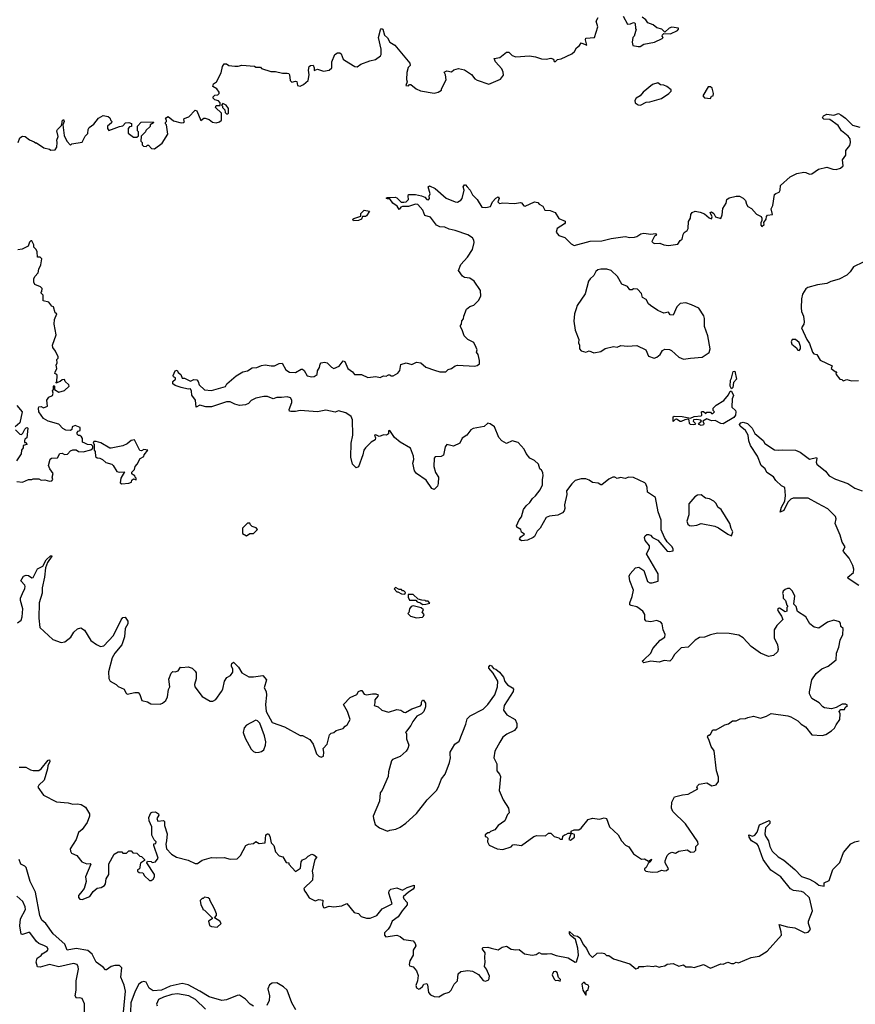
# Model space of a CAD drawing. Extents: x 2029826 to 2248070, y 228728 to 402406.
# Tile 79 of 256: x 2124120 to 2131288, y 299862 to 308307. Entities that reach past the tile are written whole.
import ezdxf

# ---------------------------------------------------------------- set-up
doc = ezdxf.new("R2010")
doc.units = 0

msp = doc.modelspace()

# ---------------------------------------------------------------- linework, layer by layer
at = {"layer": '0CON10XD'}
for points in [[(2124483.3, 307425), (2124485, 307440), (2124495, 307450), (2124502.5, 307435), (2124490, 307405), (2124502.5, 307315), (2124523.3, 307265), (2124555, 307232.5), (2124568.3, 307241.7), (2124655, 307257.5), (2124681.7, 307308.3), (2124705, 307330), (2124707.5, 307365), (2124717, 307383), (2124755, 307410), (2124795, 307463.3), (2124835, 307486.7), (2124878.3, 307478.3), (2124893.3, 307465), (2124901.7, 307441.7), (2124910, 307435), (2124908.3, 307421.7), (2124872.5, 307395), (2124873.3, 307375), (2124885, 307357.5), (2124975, 307392.5), (2125005, 307397.5), (2125028.3, 307421.7), (2125055, 307426.7), (2125078.3, 307418.3), (2125078.3, 307391.7), (2125061.7, 307388.3), (2125050, 307375), (2125050, 307335), (2125095, 307300), (2125125, 307300), (2125138.3, 307311.7), (2125140, 307345), (2125130, 307355), (2125130, 307395), (2125161.7, 307428.3), (2125265, 307430), (2125268.3, 307421.7), (2125240, 307405), (2125238.3, 307391.7), (2125201.7, 307358.3), (2125200, 307345), (2125161.7, 307308.3), (2125160, 307265), (2125170, 307255), (2125170, 307235), (2125181.7, 307221.7), (2125205, 307220), (2125215, 307230), (2125225, 307230), (2125251.7, 307201.7), (2125275, 307200), (2125343, 307247), (2125390, 307325), (2125380, 307405), (2125370, 307415), (2125370, 307425), (2125380, 307435), (2125380, 307445), (2125370, 307455), (2125380.7, 307469.3), (2125395, 307476.2), (2125440.5, 307440.5), (2125506.4, 307423.6), (2125527.5, 307425), (2125532.5, 307435), (2125527.5, 307445), (2125530.7, 307459.3), (2125570, 307475), (2125625, 307530), (2125640, 307525), (2125673, 307443), (2125698.3, 307461.7), (2125711.7, 307461.7), (2125745, 307450), (2125775, 307427.5), (2125805, 307422.5), (2125835, 307430), (2125850, 307445), (2125850, 307505), (2125800, 307555), (2125805, 307570), (2125838.3, 307571.7), (2125840, 307595), (2125825, 307610), (2125795, 307620), (2125780, 307635), (2125780, 307645), (2125795, 307660), (2125818.3, 307661.7), (2125830, 307675), (2125830, 307685), (2125812.5, 307715), (2125777.5, 307735), (2125783.9, 307756.1), (2125807.5, 307775), (2125848.3, 307851.7), (2125858.8, 307905), (2125875, 307927.5), (2125895, 307930), (2125913, 307913), (2125965, 307907.5), (2125995, 307907.5), (2126025, 307917.5), (2126135, 307910), (2126145, 307900), (2126185, 307900), (2126195, 307890), (2126273.6, 307863.6), (2126313, 307863), (2126375, 307847.5), (2126415, 307850), (2126427.5, 307845), (2126433.3, 307835), (2126440, 307785), (2126455, 307770), (2126485, 307780), (2126498.3, 307778.3), (2126503, 307743), (2126525, 307737.5), (2126555, 307750), (2126593.3, 307785), (2126604, 307835), (2126596.2, 307875), (2126603.8, 307905), (2126614.3, 307915.7), (2126638, 307918), (2126646.7, 307895), (2126645, 307872.5), (2126675, 307882.5), (2126725, 307866.7), (2126775, 307873.3), (2126796.7, 307895), (2126797.5, 307945), (2126822.3, 308007.7), (2126845, 308023.3), (2126865, 308022.5), (2126877.5, 308015), (2126895, 307970), (2126905, 307960), (2126995, 307906.7), (2127015, 307903.3), (2127047.5, 307925), (2127124.4, 307955.6), (2127173, 307967), (2127213.9, 307996.1), (2127220.7, 308009.3), (2127222, 308055), (2127199.2, 308155), (2127215, 308220), (2127225, 308232.5), (2127235.8, 308225), (2127250, 308175), (2127275, 308152), (2127295.7, 308115.7), (2127338.7, 308088.7), (2127467.5, 307935), (2127470, 307915), (2127452.3, 307897.7), (2127441.2, 307855), (2127437.5, 307795), (2127442.5, 307775), (2127431.7, 307741.7), (2127455, 307740), (2127465, 307750), (2127475, 307750), (2127520, 307715), (2127557, 307697), (2127675, 307676.2), (2127710, 307685), (2127737, 307703), (2127737.5, 307715), (2127779.3, 307790.7), (2127772.5, 307835), (2127761.7, 307858.3), (2127785, 307870), (2127825, 307860), (2127843.9, 307876.1), (2127885, 307890), (2127936.1, 307876.1), (2127995, 307837.5), (2128025, 307800), (2128045, 307787.5), (2128145, 307753.3), (2128245, 307796.7), (2128268.8, 307831.2), (2128268.3, 307858.3), (2128256, 307885), (2128202.5, 307945), (2128190, 307975), (2128237.7, 307982.3), (2128295, 308030), (2128315, 308030), (2128345, 308000), (2128375, 307990), (2128493.9, 307996.1), (2128545, 307990), (2128595, 307972.5), (2128635, 307970), (2128675, 307977.5), (2128698.3, 307968.3), (2128705, 307950), (2128715, 307950), (2128733, 307967), (2128765, 307972.5), (2128855, 308013.3), (2128880, 308035), (2128897.5, 308065), (2128922.5, 308085), (2128935, 308110), (2128985, 308090), (2128972.5, 308135), (2128975, 308147.5), (2129050, 308155), (2129078, 308245), (2129064.2, 308295.8), (2129083.3, 308325)], [(2129296.4, 308336.4), (2129335, 308270), (2129359.2, 308270.8), (2129385, 308282.5), (2129395, 308280), (2129400, 308275), (2129401.7, 308231.7), (2129407.5, 308225), (2129390, 308165), (2129380, 308155), (2129373.3, 308115), (2129380, 308085), (2129425, 308077.5), (2129441.7, 308078.3), (2129473, 308097), (2129565, 308113.3), (2129630, 308145), (2129640, 308155), (2129630, 308165), (2129633, 308177), (2129645, 308190), (2129703, 308187), (2129762.5, 308215), (2129772.5, 308225), (2129770, 308235), (2129715, 308244.4), (2129692.5, 308235), (2129655, 308200), (2129627.4, 308227.4), (2129585, 308238), (2129555, 308262), (2129509.2, 308279.2), (2129492.5, 308305), (2129459.2, 308329.2)], [(2129445, 307573.8), (2129495, 307601.2), (2129525, 307603.8), (2129625, 307631.2), (2129687.5, 307675), (2129707.5, 307695), (2129707.5, 307705), (2129672.5, 307735), (2129645, 307746.2), (2129618.3, 307748.3), (2129595, 307766.2), (2129548.3, 307751.7), (2129467.5, 307685), (2129443.3, 307655), (2129408.8, 307635), (2129397, 307613), (2129400, 307595), (2129425, 307577.5), (2129445, 307573.8)], [(2130045, 307632.5), (2130055, 307650), (2130067.5, 307655), (2130072.5, 307675), (2130059.3, 307719.3), (2130045, 307730), (2130025, 307730), (2129980, 307655), (2129995, 307636.7), (2130045, 307632.5)], [(2125905, 307500), (2125910, 307505), (2125910, 307545), (2125890, 307575), (2125862.5, 307587.5), (2125850, 307575), (2125860, 307565), (2125860, 307555), (2125880, 307535), (2125881.7, 307511.7), (2125895, 307500), (2125905, 307500)], [(2130580, 306715), (2130595, 306807.5), (2130605, 306817.5), (2130635, 306827.5), (2130643.3, 306845), (2130645.8, 306885), (2130729.2, 306960.8), (2130785, 306986.7), (2130845, 307000), (2130865, 306997.5), (2130895, 306981.2), (2130915, 306983.8), (2130972.5, 307025), (2131045, 307042.5), (2131095.5, 307025.5), (2131125, 307022.5), (2131161.2, 307035), (2131184, 307055), (2131178, 307105), (2131208, 307145), (2131205.7, 307185), (2131242, 307228), (2131247.1, 307255), (2131242.7, 307285), (2131227.1, 307307.1), (2131170.5, 307355), (2131139.8, 307399.8), (2131070, 307450), (2131017.5, 307455), (2131007.5, 307465), (2131015, 307482.5), (2131045, 307497.5), (2131105, 307487.5), (2131145, 307502.5), (2131165, 307491.2), (2131205, 307464), (2131265, 307401.8), (2131326.7, 307385)], [(2124106.7, 307253.3), (2124122.5, 307295), (2124145, 307308.8), (2124165.7, 307305.7), (2124205, 307276.7), (2124245, 307260), (2124255, 307250), (2124265, 307250), (2124328.3, 307208.3), (2124377, 307197), (2124388.3, 307188.3), (2124425, 307190), (2124440, 307215), (2124442.5, 307255), (2124437.5, 307275), (2124450, 307305), (2124440, 307355), (2124444.1, 307365.9), (2124480, 307400), (2124483.3, 307425)], [(2129474, 302816), (2129535, 302873.3), (2129550.8, 302915), (2129613.4, 302986.6), (2129655, 303012.5), (2129656.2, 303035), (2129640.8, 303075), (2129631.2, 303125), (2129618.8, 303138.8), (2129585, 303153.3), (2129535, 303142.5), (2129495, 303147.5), (2129483.6, 303163.6), (2129483.3, 303205), (2129466.7, 303235), (2129415, 303272), (2129365, 303282.5), (2129355, 303290), (2129353.3, 303305), (2129375, 303360), (2129386.2, 303415), (2129353.3, 303495), (2129347.5, 303535), (2129357.5, 303555), (2129403.6, 303606.4), (2129431.7, 303611.7), (2129473.6, 303583.6), (2129505, 303487.5), (2129525, 303477.5), (2129545, 303476.7), (2129598.3, 303491.7), (2129596.2, 303555), (2129496.7, 303725), (2129522.5, 303775), (2129522.5, 303795), (2129485, 303840), (2129480, 303865), (2129485, 303880), (2129498.3, 303891.7), (2129515, 303892.5), (2129530, 303885), (2129547.5, 303867.5), (2129595, 303842), (2129645, 303782), (2129675, 303750), (2129690, 303745), (2129725, 303752.5), (2129726.7, 303765), (2129717.5, 303785), (2129675, 303830), (2129651.2, 303865), (2129621.2, 303931.2), (2129622.5, 304015), (2129598, 304085), (2129575, 304210), (2129506.7, 304255), (2129503.3, 304295), (2129492.5, 304325), (2129482.5, 304335), (2129385, 304380), (2129345, 304382.5), (2129315, 304372.5), (2129275, 304380), (2129245, 304372.5), (2129225, 304382.5), (2129207, 304383), (2129175, 304367.5), (2129115, 304317.5), (2129105, 304317.5), (2129082.3, 304332.3), (2129035, 304336.7), (2129005, 304358.8), (2128975, 304368.8), (2128935, 304368), (2128885.6, 304354.4), (2128855, 304326.7), (2128811.2, 304265), (2128813.8, 304235), (2128794.2, 304145), (2128797.5, 304115), (2128791.2, 304095), (2128775, 304078.8), (2128735, 304058.8), (2128665, 304048), (2128635, 304036.7), (2128584.1, 303945.9), (2128558.8, 303921.2), (2128536.2, 303875), (2128523.3, 303865), (2128475, 303842.5), (2128425, 303838.8), (2128412.5, 303845), (2128408.8, 303855), (2128418.8, 303871.2), (2128450, 303895), (2128425, 303912.5), (2128417.5, 303935), (2128384, 303954), (2128381.2, 303965), (2128405, 304016.7), (2128425, 304042.5), (2128442, 304105), (2128465, 304138.8), (2128496, 304165), (2128518, 304202), (2128545.3, 304224.7), (2128585.5, 304275), (2128605, 304317.5), (2128604, 304365), (2128611.2, 304395), (2128606.7, 304425), (2128597.5, 304445), (2128582.5, 304455), (2128570, 304495), (2128535, 304526.2), (2128497.3, 304547.3), (2128465.9, 304585.9), (2128446.2, 304625), (2128395, 304680), (2128345, 304693.8), (2128296.4, 304673.6), (2128255.9, 304695.9), (2128230, 304725), (2128194.3, 304814.3), (2128155, 304841.2), (2128135, 304845.8), (2128105, 304818.8), (2128010.3, 304799.7), (2127991.2, 304788.8), (2127955.6, 304744.4), (2127915, 304716.7), (2127895, 304673.8), (2127840.7, 304649.3), (2127785, 304663.3), (2127768.8, 304645), (2127755, 304572.5), (2127735, 304561.2), (2127685, 304558), (2127675, 304546.7), (2127673.8, 304475), (2127686, 304425), (2127713.3, 304385), (2127710.7, 304329.3), (2127703.9, 304306.1), (2127675, 304278.8), (2127655, 304286.7), (2127607.6, 304357.6), (2127524.6, 304414.6), (2127506.6, 304436.6), (2127492.5, 304505), (2127500, 304535), (2127498, 304565), (2127472.3, 304632.3), (2127385, 304683.8), (2127335, 304723.3), (2127295, 304782.5), (2127285, 304780), (2127282.5, 304755), (2127266.7, 304743.3), (2127245, 304747.5), (2127205, 304732.5), (2127176.4, 304746.4), (2127162.5, 304745), (2127171.7, 304721.7), (2127170, 304705), (2127135.9, 304684.1), (2127085, 304633.8), (2127072.5, 304615), (2127063.6, 304576.4), (2127025, 304473.3), (2127005, 304462.5), (2126974, 304495), (2126960.8, 304555), (2126963.6, 304675), (2126977.3, 304742.7), (2126975.6, 304875), (2126963.2, 304903.2), (2126916.7, 304935), (2126855, 304951.2), (2126825, 304942.5), (2126745, 304957.5), (2126675, 304944.4), (2126525, 304954.3), (2126485.9, 304945.9), (2126445, 304946.2), (2126435, 304950), (2126431.4, 304965), (2126455.7, 305025), (2126455.8, 305045), (2126444.2, 305064.2), (2126415, 305073.1), (2126365, 305065.7), (2126325, 305068), (2126295, 305056.2), (2126245, 305075.8), (2126214.2, 305075.8), (2126145, 305062), (2126105, 305040.8), (2126083.8, 305016.2), (2126057, 305003), (2126005, 304999.6), (2125965, 305009.6), (2125925, 305029.5), (2125895, 305030.5), (2125765, 304987.9), (2125717.4, 304987.4), (2125665, 305002.5), (2125635, 304983.8), (2125628.8, 305045), (2125597.5, 305087.5), (2125595, 305120), (2125585, 305142.5), (2125565, 305137.5), (2125505, 305152.5), (2125455, 305170), (2125433.3, 305185), (2125432.5, 305205), (2125456.2, 305225), (2125455.7, 305235.7), (2125440, 305245), (2125437.5, 305255), (2125455, 305296.7), (2125470, 305300), (2125480.3, 305280.3), (2125501.2, 305265), (2125513.9, 305233.9), (2125535, 305233.8), (2125585, 305205.8), (2125615, 305222), (2125638.6, 305218.6), (2125650, 305205), (2125660, 305175), (2125705, 305131.2), (2125765, 305126), (2125885, 305162.5), (2125897.5, 305185), (2125975.9, 305254.1), (2126035, 305287.5), (2126075, 305295.6), (2126115, 305322), (2126155, 305322.9), (2126195, 305341.1), (2126225, 305345.7), (2126278.3, 305338.3), (2126305, 305337.8), (2126345, 305357.5), (2126372.3, 305362.3), (2126403.8, 305305), (2126433.7, 305283.7), (2126485, 305282.2), (2126535, 305308.8), (2126545, 305308.8), (2126559.1, 305299.1), (2126585, 305253.8), (2126625, 305244.3), (2126645, 305247.5), (2126671.2, 305265), (2126674.2, 305295.8), (2126691.2, 305325), (2126696.1, 305353.9), (2126707.5, 305365), (2126735, 305371.2), (2126757.5, 305365), (2126795, 305326.7), (2126815, 305316.2), (2126861.2, 305335), (2126895, 305382), (2126910, 305375), (2126934.5, 305314.5), (2126975, 305286.7), (2126993.3, 305265), (2127053, 305263), (2127105, 305237.5), (2127175, 305247.5), (2127213, 305237), (2127241.7, 305251.7), (2127265, 305250), (2127285, 305262.5), (2127295, 305262.5), (2127305, 305252.5), (2127325, 305252.5), (2127363.3, 305275), (2127382.3, 305297.7), (2127388.8, 305351.2), (2127435, 305364.2), (2127485, 305348.8), (2127525, 305370), (2127560, 305365), (2127605, 305326.7), (2127679.2, 305300.8), (2127725, 305285.8), (2127775, 305286.7), (2127795, 305306.7), (2127825, 305316), (2127855, 305337.5), (2127875, 305343.3), (2128025, 305335.8), (2128045, 305340), (2128063.3, 305355), (2128063.3, 305385), (2128052.5, 305435), (2128037.5, 305455), (2128043.3, 305475), (2128037, 305497), (2128015, 305537.5), (2127964.2, 305564.2), (2127932.5, 305595), (2127919.5, 305639.5), (2127900, 305675), (2127900, 305685), (2127910, 305695), (2127912.5, 305725), (2127927.7, 305742.3), (2127930, 305765), (2127952.5, 305825), (2127981.7, 305848.3), (2128015, 305857.5), (2128055, 305897.5), (2128076.7, 305935), (2128074, 305985), (2128018.8, 306065), (2127981.7, 306091.7), (2127935, 306097.5), (2127917.9, 306107.9), (2127883.3, 306155), (2127903.1, 306206.9), (2127960.4, 306269.6), (2128003.6, 306336.4), (2128019.6, 306395), (2128016.4, 306415), (2128005.4, 306435.4), (2127965, 306462.5), (2127855, 306499.5), (2127805, 306510), (2127766.4, 306526.4), (2127725, 306530), (2127694, 306545), (2127645, 306613.3), (2127595, 306627.5), (2127579.2, 306675), (2127535, 306722.5), (2127514.1, 306725.9), (2127455, 306705.8), (2127405, 306706), (2127390.9, 306699.1), (2127375, 306680), (2127357.5, 306707.5), (2127320, 306735), (2127295, 306770), (2127275, 306770), (2127263, 306777), (2127275, 306782.5), (2127340, 306785), (2127355, 306780), (2127393, 306743), (2127415, 306742), (2127435, 306746.2), (2127456.1, 306763.9), (2127451.2, 306795), (2127455, 306808.8), (2127515, 306808.1), (2127566.9, 306796.9), (2127594.2, 306784.2), (2127612.5, 306765), (2127628, 306762), (2127636.4, 306773.6), (2127632.5, 306795), (2127642.5, 306815), (2127623.8, 306875), (2127635, 306883.3), (2127685, 306860), (2127777.6, 306777.6), (2127855, 306743.8), (2127875, 306743.3), (2127905, 306758.8), (2127916, 306775), (2127934, 306845), (2127923.3, 306875), (2127935, 306890), (2127945, 306890), (2127957.5, 306875), (2127985, 306846.2), (2128004.2, 306805), (2128045, 306763.8), (2128085, 306700), (2128117.5, 306697.5), (2128157.5, 306705), (2128176.7, 306745), (2128205, 306776.7), (2128225, 306786.7), (2128232.5, 306775), (2128222.5, 306745), (2128235, 306730), (2128265, 306736.7), (2128365, 306730), (2128415, 306738), (2128425, 306736), (2128445, 306710), (2128455, 306707.5), (2128535, 306745.7), (2128565, 306740), (2128577.5, 306725), (2128607.7, 306707.7), (2128625, 306672.5), (2128671.7, 306671.7), (2128713.6, 306653.6), (2128745, 306602.5), (2128799.3, 306579.3), (2128800, 306565), (2128792.5, 306555), (2128730, 306515), (2128723.3, 306485), (2128745, 306457.5), (2128795, 306440), (2128850, 306385), (2128875, 306371.2), (2129015, 306408), (2129115, 306411.1), (2129195, 306430), (2129315, 306446.7), (2129355, 306440), (2129395, 306442.5), (2129415, 306447.5), (2129448.3, 306471.7), (2129475, 306477.5), (2129535, 306467.5), (2129575, 306472.5), (2129581.7, 306458.3), (2129565, 306450), (2129542.5, 306405), (2129553, 306393), (2129565, 306387.5), (2129611.7, 306391.7), (2129645, 306377.5), (2129685, 306371.2), (2129767, 306383), (2129787, 306413), (2129802.5, 306425), (2129810, 306465), (2129819.3, 306480.7), (2129845, 306500), (2129853.3, 306515), (2129856.7, 306575), (2129873.3, 306605), (2129877.5, 306635), (2129887.5, 306655), (2129914, 306666), (2129957, 306657), (2129995, 306641.2), (2130035, 306608.8), (2130055, 306600), (2130060, 306615), (2130043.8, 306655), (2130055, 306658.8), (2130073.3, 306645), (2130087.5, 306615), (2130135, 306602.5), (2130146.1, 306633.9), (2130152.5, 306687.5), (2130178.8, 306735), (2130186.7, 306765), (2130205, 306780), (2130265, 306793.8), (2130295, 306793.3), (2130325, 306777.5), (2130345, 306757.5), (2130354.1, 306724.1), (2130366.1, 306706.1), (2130397.7, 306687.7), (2130439.5, 306639.5), (2130480, 306620), (2130487.5, 306605), (2130487.5, 306585), (2130477.5, 306565), (2130476.7, 306545), (2130485, 306533.3), (2130505, 306550), (2130503, 306567), (2130522.5, 306595), (2130525, 306620), (2130535, 306630), (2130577.5, 306635), (2130566.7, 306685), (2130580, 306715)], [(2126982.3, 306582.3), (2126977.5, 306595), (2126985, 306602.5), (2127047.5, 306622.5), (2127047.5, 306645), (2127075, 306673.3), (2127120, 306665), (2127096, 306625), (2127085, 306618.8), (2127060.7, 306619.3), (2127051.2, 306595), (2127025, 306584.3), (2126982.3, 306582.3)], [(2124095, 304346), (2124145, 304341.9), (2124195, 304362.5), (2124225, 304362.5), (2124235, 304370), (2124285, 304370), (2124305, 304358.8), (2124335, 304360), (2124375, 304348.6), (2124395, 304352.9), (2124403.8, 304365), (2124400, 304385), (2124408, 304415), (2124378.8, 304455), (2124366.7, 304485), (2124381.2, 304538.8), (2124393.6, 304546.4), (2124445, 304550), (2124465, 304586.7), (2124485, 304590), (2124505, 304578.6), (2124529.3, 304580.7), (2124555, 304610), (2124575, 304617.5), (2124605, 304616.7), (2124625, 304602.5), (2124665, 304600), (2124731.7, 304618.3), (2124748.3, 304631.7), (2124748.3, 304648.3), (2124735, 304660), (2124703, 304663), (2124680, 304675), (2124660, 304685), (2124657.5, 304715), (2124649.3, 304729.3), (2124635, 304740), (2124625, 304740), (2124613, 304753), (2124613, 304767), (2124621.7, 304778.3), (2124640, 304785), (2124638.3, 304808.3), (2124595, 304827.5), (2124570, 304815), (2124567, 304793), (2124557, 304783), (2124515, 304787.5), (2124490.7, 304800.7), (2124457, 304837), (2124365, 304862.5), (2124325, 304887.5), (2124283.6, 304943.6), (2124280, 304975), (2124285, 304987.5), (2124305, 304990), (2124325, 304977.5), (2124358.3, 304991.7), (2124352.5, 305045), (2124371.2, 305068.8), (2124402.5, 305085), (2124406.7, 305105), (2124402.5, 305125), (2124410, 305135), (2124410, 305165), (2124415, 305170), (2124420, 305165), (2124417.5, 305135), (2124455, 305111.2), (2124505, 305126.7), (2124543.3, 305165), (2124542.5, 305175), (2124510, 305205), (2124505, 305220), (2124485, 305217.5), (2124467, 305203), (2124430, 305190), (2124437.5, 305202.5), (2124442.5, 305255), (2124440, 305265), (2124422.5, 305272.5), (2124423, 305283), (2124437.5, 305315), (2124433.8, 305345), (2124441.2, 305365), (2124438.3, 305391.7), (2124450, 305405), (2124450, 305415), (2124426.2, 305465), (2124403.3, 305495), (2124402.5, 305515), (2124432.5, 305605), (2124416, 305695), (2124420, 305735), (2124440, 305785), (2124423, 305793), (2124410, 305845), (2124395, 305850), (2124370, 305885), (2124320, 305895), (2124320, 305945), (2124300, 305965), (2124310, 305975), (2124311.7, 306001.7), (2124297.5, 306015), (2124250, 306035), (2124242.5, 306055), (2124242.5, 306085), (2124250, 306105), (2124277.5, 306135), (2124283, 306167), (2124302.5, 306205), (2124310, 306255), (2124295, 306270), (2124271.7, 306271.7), (2124270, 306315), (2124260, 306335), (2124240, 306355), (2124240, 306375), (2124225, 306410), (2124215, 306410), (2124205, 306400), (2124192.5, 306365), (2124140.5, 306339.5), (2124105, 306332.1)], [(2131355, 306226.2), (2131272.7, 306187.3), (2131243.9, 306146.1), (2131215, 306117.5), (2131148.3, 306081.7), (2131078.3, 306061.7), (2131045, 306044), (2130965, 306033.3), (2130880.5, 306009.5), (2130865, 305997.5), (2130836.4, 305953.6), (2130826.1, 305913.9), (2130823.3, 305835), (2130827.5, 305805), (2130843.3, 305765), (2130850, 305715), (2130847.5, 305695), (2130827.5, 305665), (2130873, 305563), (2130895, 305530), (2130920, 305455), (2130931.7, 305441.7), (2130957.5, 305435), (2130986.7, 305386.7), (2131088.3, 305338.3), (2131080, 305315), (2131115, 305290), (2131128.3, 305288.3), (2131120, 305275), (2131122.5, 305265), (2131155, 305223.8), (2131171.7, 305221.7), (2131185, 305210), (2131215, 305222.5), (2131255, 305210), (2131315, 305212.5)], [(2129815, 305396.7), (2129875, 305404), (2129975, 305412.5), (2130035, 305453.3), (2130042, 305485), (2130023.3, 305595), (2129994, 305675), (2129993.9, 305743.9), (2129987.7, 305767.7), (2129945, 305834), (2129883, 305863), (2129835, 305880), (2129785, 305873.8), (2129758, 305845), (2129725, 305772.5), (2129700, 305775), (2129685, 305800), (2129645, 305790), (2129593.9, 305813.9), (2129530, 305855), (2129515, 305870), (2129495, 305907.5), (2129462.5, 305925), (2129455, 305960), (2129420, 305995), (2129385, 306000), (2129375, 305990), (2129355, 305990), (2129335, 306020), (2129285, 306037.5), (2129247.5, 306105), (2129192.5, 306155), (2129157.7, 306167.7), (2129105, 306168.8), (2129079.3, 306160.7), (2129063.6, 306146.4), (2129045, 306112.5), (2129014.1, 306085.9), (2129000, 306065), (2128971.2, 305955), (2128903.3, 305855), (2128894, 305826), (2128880, 305785), (2128872.3, 305722.3), (2128886, 305645), (2128917.5, 305565), (2128913.3, 305535), (2128922.9, 305515), (2128922.2, 305485), (2128935, 305465.8), (2128975, 305456), (2129006.4, 305466.4), (2129045, 305450), (2129105, 305461.4), (2129142.3, 305487.7), (2129215, 305503.3), (2129245, 305497.5), (2129277, 305513), (2129335, 305508), (2129415, 305514.2), (2129492.5, 305475), (2129515, 305422.5), (2129563.3, 305403.3), (2129585, 305412.5), (2129615, 305436.7), (2129635, 305470), (2129655, 305480), (2129695, 305477.5), (2129710.7, 305470.7), (2129775, 305413.3), (2129815, 305396.7)], [(2130805, 305470), (2130816.7, 305485), (2130816.7, 305505), (2130805, 305537.5), (2130775, 305563.3), (2130746.4, 305563.6), (2130736.7, 305545), (2130743, 305523), (2130785, 305490), (2130790, 305475), (2130805, 305470)], [(2130225, 305140), (2130215.8, 305165), (2130216.7, 305215), (2130227.3, 305232.7), (2130241.5, 305288.5), (2130255, 305293.8), (2130268.8, 305225), (2130244, 305196), (2130237.8, 305152.2), (2130225, 305140)], [(2129965, 304828), (2129947.5, 304835), (2129942.5, 304845), (2129970, 304865), (2129961.7, 304871.7), (2129925, 304878), (2129900, 304875), (2129897.5, 304865), (2129917.5, 304845), (2129912.5, 304835), (2129898.3, 304831.7), (2129875, 304834.3), (2129865, 304843.3), (2129861.7, 304871.7), (2129855, 304880), (2129825, 304876.7), (2129795, 304860), (2129785, 304860), (2129755, 304880), (2129743, 304877), (2129725, 304860), (2129725, 304900), (2129735, 304906.7), (2129803.9, 304903.9), (2129875, 304890), (2129905, 304903.3), (2129965, 304910), (2129972.5, 304915), (2129970, 304945), (2129975, 304947.5), (2129987, 304947), (2130005, 304930), (2130015, 304940), (2130045, 304940), (2130055, 304930), (2130065, 304930), (2130080, 304945), (2130070, 304955), (2130070, 304975), (2130095, 305000), (2130159.7, 305040.3), (2130200.9, 305089.1), (2130215, 305121.2), (2130225, 305122.5), (2130242.5, 305085), (2130232.5, 305055), (2130230, 304985), (2130260, 304955), (2130263, 304943), (2130259.2, 304915), (2130245.8, 304895), (2130155, 304841.2), (2130135, 304843.8), (2130085, 304870.8), (2130055, 304868), (2130015, 304884), (2129980, 304865), (2129988.8, 304845), (2129985, 304833.3), (2129965, 304828)], [(2124095, 304997.5), (2124140, 304945), (2124121.7, 304848.3), (2124082.5, 304815)], [(2124085, 304790), (2124121.7, 304751.7), (2124135, 304750), (2124148.3, 304761.7), (2124163.6, 304796.4), (2124175, 304807.5), (2124185, 304810), (2124190, 304805), (2124180, 304720), (2124165, 304710), (2124160, 304695), (2124161.7, 304681.7), (2124175, 304680), (2124180, 304665), (2124150, 304655), (2124150, 304635), (2124136.7, 304615), (2124133.3, 304585), (2124092.5, 304525)], [(2131317.8, 303455), (2131226.2, 303515), (2131223.8, 303525), (2131272.9, 303565), (2131275.2, 303595), (2131267.5, 303625), (2131235, 303690), (2131187.5, 303745), (2131184.2, 303755), (2131202, 303785), (2131175.6, 303825), (2131158.9, 303885), (2131116.5, 303985), (2131123.6, 304025), (2131119.1, 304045), (2131051.9, 304111.9), (2130967.6, 304157.6), (2130885, 304203.5), (2130755.4, 304204.6), (2130735.3, 304194.7), (2130710.2, 304169.8), (2130675, 304098.6), (2130642.5, 304082.5), (2130655.6, 304125), (2130682.7, 304177.3), (2130690, 304225), (2130683.6, 304293.6), (2130655, 304308.8), (2130606.7, 304355), (2130585.9, 304385.9), (2130530, 304425), (2130514.1, 304454.1), (2130481.2, 304485), (2130448.8, 304565), (2130387.5, 304655), (2130373.3, 304695), (2130370, 304745), (2130345.7, 304785), (2130300, 304820), (2130294.5, 304834.5), (2130305, 304849.6), (2130325, 304856.7), (2130363.9, 304843.9), (2130402.7, 304802.7), (2130427, 304757), (2130497.3, 304697.3), (2130512.8, 304672.8), (2130595, 304617.8), (2130625, 304614.3), (2130660.9, 304619.1), (2130775, 304614.5), (2130815, 304597.7), (2130895, 304536.7), (2130955, 304552.5), (2130958.8, 304545), (2130951.2, 304511.2), (2130957.5, 304495), (2131032.5, 304435), (2131062.5, 304395), (2131117, 304367), (2131225, 304327.9), (2131285, 304289.5), (2131346.2, 304266.2)], [(2124995, 304327.5), (2125055, 304332.5), (2125078.3, 304341.7), (2125081.7, 304358.3), (2125095, 304370), (2125118.3, 304361.7), (2125120, 304375), (2125110, 304385), (2125108.3, 304398.3), (2125095, 304400), (2125081.7, 304411.7), (2125083, 304427), (2125105, 304450), (2125110, 304475), (2125127.5, 304495), (2125152.5, 304545), (2125185, 304560), (2125187.5, 304575), (2125220, 304615), (2125185, 304621.2), (2125165, 304610), (2125151.7, 304611.7), (2125105, 304702.5), (2125075, 304696.7), (2125040.7, 304669.3), (2125005, 304653.3), (2124905, 304632.5), (2124893, 304633), (2124815, 304677.5), (2124775, 304690), (2124755, 304690), (2124750, 304675), (2124760, 304665), (2124760, 304615), (2124767.5, 304605), (2124771.7, 304561.7), (2124785, 304550), (2124807, 304547), (2124830, 304535), (2124858.3, 304508.3), (2124910, 304495), (2124923, 304483), (2124952.3, 304432.3), (2124975, 304426.7), (2125018.3, 304428.3), (2124987.5, 304375), (2124982.5, 304335), (2124995, 304327.5)], [(2130225, 303880), (2130237.5, 303915), (2130223, 303943), (2130212.5, 303985), (2130136.2, 304105), (2130110, 304125), (2130095, 304157.5), (2130075, 304177.5), (2130037, 304197), (2130003.3, 304203.3), (2129965, 304232.5), (2129935, 304228), (2129911.2, 304215), (2129861.2, 304155), (2129860.7, 304059.3), (2129842, 304005), (2129850.3, 303980.3), (2129865, 303968.8), (2129885, 303966), (2129927.9, 303972.1), (2129965, 303985.8), (2130082.3, 303962.3), (2130115, 303950), (2130195, 303893.3), (2130225, 303880)], [(2126065, 303880), (2126095, 303900), (2126125, 303900), (2126160, 303935), (2126148.3, 303948.3), (2126115, 303960), (2126100, 303975), (2126095, 303990), (2126075, 303990), (2126030, 303945), (2126031.7, 303901.7), (2126065, 303880)], [(2124143.8, 303385), (2124165, 303427.5), (2124167.5, 303445), (2124165, 303456.2), (2124130, 303495), (2124153.3, 303535), (2124176.1, 303543.9), (2124195, 303539.2), (2124225, 303520), (2124235, 303522.5), (2124272.2, 303597.8), (2124318.7, 303621.3), (2124346.7, 303675), (2124385, 303708.8), (2124395, 303710), (2124396.7, 303705), (2124358, 303652), (2124340, 303605), (2124334, 303525), (2124313.8, 303435), (2124312, 303388), (2124288.5, 303305), (2124284, 303175), (2124293, 303093), (2124405, 302991.2), (2124475, 302966.7), (2124508.3, 302971.7), (2124558.3, 303011.7), (2124585.7, 303054.3), (2124615, 303084), (2124645, 303090), (2124675, 303071.2), (2124731.7, 302981.7), (2124777.9, 302947.9), (2124812.1, 302932.1), (2124841.7, 302938.3), (2124925.7, 303024.3), (2124990.3, 303159.7), (2125005, 303178.8), (2125025, 303182.5), (2125048.9, 303148.9), (2125048.5, 303125), (2125023.8, 303085), (2125017.8, 303015), (2124997.5, 302945), (2124934.8, 302875.2), (2124914, 302835), (2124880.8, 302715), (2124886.1, 302656.1), (2124897.5, 302635), (2124947.5, 302605), (2124965, 302587.5), (2125016.4, 302566.4), (2125030, 302535), (2125043, 302523), (2125107, 302537), (2125135, 302536.7), (2125150.7, 302520.7), (2125167, 302467), (2125215, 302456.2), (2125245, 302440), (2125325, 302436.7), (2125346.1, 302443.9), (2125375, 302467.5), (2125389.3, 302500.7), (2125397, 302563), (2125406.7, 302585), (2125398.3, 302651.7), (2125418.3, 302701.7), (2125433, 302717), (2125453, 302713), (2125478.3, 302721.7), (2125500, 302755), (2125511.7, 302751.7), (2125566.4, 302756.4), (2125600, 302745), (2125625, 302720), (2125632.5, 302705), (2125633.3, 302655), (2125618.8, 302605), (2125623.8, 302585), (2125685, 302503.8), (2125755, 302461.2), (2125776.4, 302463.6), (2125803, 302477), (2125852.5, 302545), (2125862.5, 302565), (2125877.5, 302635), (2125897.5, 302665), (2125927.7, 302682.3), (2125949.5, 302710.5), (2125949.3, 302739.3), (2125938.3, 302758.3), (2125937.5, 302775), (2125940, 302785), (2125955, 302797.5), (2125996.7, 302755), (2126024.3, 302704.3), (2126085, 302671.2), (2126125, 302670), (2126205, 302682.5), (2126236.2, 302645), (2126218, 302578), (2126233.3, 302545), (2126237, 302513), (2126227.5, 302435), (2126234, 302375), (2126285, 302280), (2126391.7, 302241.7), (2126525, 302167.5), (2126545, 302167.5), (2126610, 302135), (2126636.7, 302095), (2126653.8, 302043.8), (2126665, 302010), (2126685, 301990), (2126705, 301982.5), (2126725, 301990), (2126730, 302025), (2126723, 302057), (2126757.5, 302095), (2126776.4, 302173.6), (2126793, 302187), (2126815, 302192.5), (2126835, 302211.2), (2126895, 302227.5), (2126910.7, 302249.3), (2126930, 302260), (2126953.8, 302305), (2126932.5, 302375), (2126898.8, 302435), (2126953.8, 302495), (2127011.2, 302518.8), (2127027.5, 302545), (2127045, 302553.3), (2127055, 302552.5), (2127075, 302523.8), (2127095, 302516.2), (2127145, 302525.8), (2127175.8, 302525.8), (2127195, 302517.5), (2127192.5, 302505), (2127166.2, 302475), (2127167, 302447), (2127160, 302425), (2127195, 302413.8), (2127226.1, 302386.1), (2127285, 302368.8), (2127355, 302390), (2127390, 302385), (2127415, 302367.5), (2127430, 302365), (2127483.2, 302396.8), (2127558.8, 302421.2), (2127567, 302433), (2127567.5, 302455), (2127575, 302470), (2127585, 302470), (2127600, 302445), (2127600, 302415), (2127587.5, 302375), (2127565.8, 302354.2), (2127525.8, 302334.2), (2127491.7, 302288.3), (2127476.1, 302253.9), (2127437.5, 302205), (2127430, 302195), (2127437.5, 302185), (2127438.3, 302138.3), (2127457.5, 302085), (2127450, 302055), (2127435, 302033.3), (2127385, 301986.7), (2127319.3, 301960.7), (2127309.3, 301950.7), (2127283.6, 301856.4), (2127280, 301815), (2127230.7, 301699.3), (2127212.5, 301675), (2127206.7, 301605), (2127153.3, 301475), (2127153.8, 301455), (2127170, 301405), (2127206.4, 301376.4), (2127275, 301347.5), (2127293.9, 301356.1), (2127345.8, 301364.2), (2127385, 301381.2), (2127433, 301417), (2127525, 301498.8), (2127614.2, 301615), (2127696, 301695), (2127713.6, 301726.4), (2127737.5, 301795), (2127768.6, 301835), (2127808, 301935), (2127816.2, 301975), (2127813.3, 302005), (2127812.5, 302025), (2127853.3, 302095), (2127890.7, 302119.3), (2127948, 302265), (2127959.3, 302310.7), (2127983.9, 302336.1), (2128095.3, 302394.7), (2128135.9, 302434.1), (2128194.7, 302515.3), (2128218.5, 302585), (2128221.9, 302635), (2128182.5, 302702.5), (2128143.3, 302745), (2128143, 302757), (2128155, 302770), (2128166.4, 302766.4), (2128185, 302742.5), (2128205, 302736.2), (2128235, 302712), (2128269.1, 302669.1), (2128282, 302632), (2128303.2, 302603.2), (2128347.5, 302577.5), (2128356.2, 302565), (2128353.8, 302545), (2128276, 302425), (2128271.2, 302385), (2128297.5, 302345), (2128370, 302305), (2128385, 302270), (2128385, 302240), (2128365, 302210), (2128299.3, 302180.7), (2128265, 302152.5), (2128239.5, 302110.5), (2128196.1, 302033.9), (2128187, 301977), (2128213.3, 301925), (2128212.5, 301865), (2128235, 301837.5), (2128243.3, 301815), (2128233.3, 301695), (2128266.4, 301616.4), (2128312.5, 301545), (2128317.5, 301505), (2128305, 301490), (2128283, 301437), (2128223.3, 301395), (2128195, 301360), (2128160, 301345), (2128147, 301333), (2128135, 301332.5), (2128112.5, 301315), (2128111.7, 301301.7), (2128125, 301300), (2128137, 301287), (2128132.5, 301255), (2128147, 301227), (2128215, 301196.7), (2128265, 301191.2), (2128335, 301213.3), (2128350.8, 301229.2), (2128365, 301233.8), (2128425, 301223.8), (2128529.3, 301300.7), (2128555, 301310), (2128631.7, 301308.3), (2128655, 301330), (2128675, 301330), (2128705, 301302.5), (2128745, 301290), (2128755, 301280), (2128775, 301280), (2128780, 301305), (2128793, 301317), (2128805, 301317.5), (2128825, 301330), (2128850, 301330), (2128830, 301275), (2128845, 301270), (2128880, 301295), (2128878.3, 301318.3), (2128850, 301330), (2128851.7, 301348.3), (2128875, 301357.5), (2128915, 301360), (2128935, 301372.5), (2128995, 301447.5), (2129035, 301457.5), (2129095, 301450), (2129135, 301462.5), (2129152.5, 301455), (2129180, 301385), (2129255, 301316.7), (2129281.2, 301265), (2129317.7, 301227.7), (2129345, 301213.3), (2129385, 301153.3), (2129455, 301107.5), (2129479.3, 301109.3), (2129515, 301090), (2129538.3, 301108.3), (2129535, 301090), (2129510, 301070), (2129493.6, 301036.4), (2129480, 301025), (2129480, 301015), (2129490, 301005), (2129545, 300996.7), (2129595, 300997.5), (2129625, 301012.5), (2129655, 301006.7), (2129669.3, 301010.7), (2129686, 301025), (2129656.7, 301075), (2129657, 301093), (2129675, 301140), (2129690, 301155), (2129715, 301166.7), (2129745, 301160), (2129775, 301176.2), (2129845, 301186.7), (2129878.3, 301168.3), (2129905, 301170), (2129920, 301185), (2129920, 301215), (2129940, 301235), (2129936.7, 301255), (2129831.7, 301411.7), (2129723.3, 301515), (2129712, 301545), (2129713.3, 301596.7), (2129737, 301643), (2129805, 301660), (2129855, 301663.8), (2129910, 301695), (2129938.3, 301711.7), (2129930, 301725), (2129933, 301737), (2129948.3, 301751.7), (2130015, 301762.5), (2130057.5, 301737.5), (2130095, 301746.2), (2130115.7, 301774.3), (2130115, 301810), (2130098.6, 301865), (2130076, 302035), (2130052, 302075), (2130032.5, 302135), (2130020, 302155), (2130025, 302170), (2130035, 302170), (2130045, 302180), (2130065, 302217.5), (2130095, 302217.5), (2130169.3, 302260.7), (2130200.7, 302269.3), (2130235, 302293.3), (2130265, 302293.8), (2130300.3, 302309.7), (2130345.9, 302314.1), (2130365, 302323.3), (2130415, 302332.5), (2130475, 302317.5), (2130525, 302334), (2130565, 302356.2), (2130708, 302338), (2130735, 302329.4), (2130793.8, 302295), (2130822.5, 302265), (2130862, 302242), (2130915, 302172.5), (2131005, 302166.7), (2131033.9, 302176.1), (2131085, 302206.7), (2131108.8, 302231.2), (2131125, 302260), (2131156.2, 302305), (2131156.7, 302355), (2131150, 302375), (2131165, 302390), (2131195, 302390), (2131201.7, 302408.3), (2131220, 302425), (2131205, 302437.5), (2131175, 302437.5), (2131125, 302407.5), (2131085, 302398), (2131025, 302405.8), (2131008.8, 302415), (2130978, 302448), (2130914.6, 302484.6), (2130896.2, 302525), (2130896.4, 302543.6), (2130915.9, 302644.1), (2130951.7, 302698.3), (2131001.4, 302738.6), (2131055, 302761.9), (2131125, 302817.5), (2131126, 302875), (2131145.8, 302925), (2131156.7, 302985), (2131180, 303035), (2131182.5, 303085), (2131163.9, 303103.9), (2131161.7, 303131.7), (2131153, 303143), (2131105, 303156.2), (2131049.3, 303140.7), (2130975, 303088.8), (2130935, 303096.2), (2130898.8, 303125), (2130862.5, 303185), (2130791.7, 303231.7), (2130780, 303275), (2130760, 303295), (2130770, 303365), (2130745, 303410), (2130725, 303430), (2130705, 303430), (2130685, 303420), (2130670, 303405), (2130662.5, 303385), (2130670, 303375), (2130670, 303345), (2130690, 303325), (2130700, 303285), (2130710, 303275), (2130700, 303265), (2130700, 303235), (2130685, 303227.5), (2130638.8, 303258.8), (2130625, 303256.2), (2130621.9, 303248.1), (2130625, 303233.3), (2130655, 303192.5), (2130666.2, 303163.8), (2130615, 303110), (2130592.5, 303075), (2130593.3, 303005), (2130621.2, 302945), (2130626, 302905), (2130620, 302885), (2130585, 302853.3), (2130543.6, 302846.4), (2130475, 302873.3), (2130395, 302930), (2130325, 303006.7), (2130287.7, 303027.7), (2130205, 303044), (2130105, 303045.8), (2130045, 303032), (2129995, 303012), (2129951.2, 303008.8), (2129913.3, 302985), (2129855, 302926), (2129795, 302920), (2129738.3, 302861.7), (2129715, 302821.2), (2129695.8, 302804.2), (2129648.3, 302811.7), (2129605, 302796.7), (2129535, 302805.8), (2129475, 302791.2), (2129460, 302805), (2129474, 302816)], [(2127425, 303380), (2127430, 303395), (2127415, 303410), (2127405, 303410), (2127395, 303420), (2127375, 303420), (2127345, 303437.5), (2127333, 303427), (2127355, 303400), (2127365, 303400), (2127395, 303382.5), (2127425, 303380)], [(2124100.8, 303135), (2124131.7, 303158.3), (2124141.4, 303185), (2124147.5, 303255), (2124128, 303325), (2124128, 303345), (2124143.8, 303385)], [(2127575, 303292.5), (2127605, 303293.8), (2127638.3, 303301.7), (2127625, 303320), (2127605, 303320), (2127597, 303327), (2127568.3, 303328.3), (2127538.3, 303338.3), (2127495, 303377.5), (2127451.7, 303378.3), (2127452.5, 303355), (2127465, 303330), (2127517.5, 303327.5), (2127530, 303315), (2127557, 303307), (2127575, 303292.5)], [(2127525, 303178), (2127575, 303183.3), (2127585, 303190), (2127590, 303205), (2127572.5, 303225), (2127582.5, 303245), (2127565, 303263.3), (2127495, 303280), (2127476.7, 303273.3), (2127462.5, 303255), (2127457, 303223), (2127450, 303215), (2127471.7, 303191.7), (2127525, 303178)], [(2126145, 302023.3), (2126175, 302023.8), (2126195, 302030), (2126214.1, 302045.9), (2126230, 302085), (2126231.2, 302115), (2126221.2, 302165), (2126180, 302275), (2126160, 302295), (2126145, 302300), (2126065, 302256.7), (2126045, 302232.5), (2126036, 302195), (2126054, 302145), (2126105, 302050), (2126125, 302030), (2126145, 302023.3)], [(2124115, 301896), (2124172.5, 301895), (2124212.1, 301872.1), (2124235, 301866.9), (2124285, 301867.5), (2124305, 301881.2), (2124365, 301957.5), (2124375, 301960), (2124380, 301945), (2124361.4, 301908.6), (2124359.1, 301880.9), (2124330, 301785), (2124285, 301743.3), (2124276, 301725), (2124325, 301656.7), (2124435, 301598.1), (2124535, 301591.2), (2124575, 301580.4), (2124615, 301583.2), (2124646, 301575), (2124685, 301553.5), (2124719.5, 301495), (2124719.4, 301475), (2124698, 301422), (2124657.1, 301362.9), (2124624.5, 301335.5), (2124604, 301275), (2124553.3, 301195), (2124554.5, 301175), (2124565, 301159.2), (2124609.4, 301139.4), (2124653.8, 301085), (2124695, 301066.7), (2124725, 301070), (2124730, 301065), (2124685.8, 300955), (2124689.2, 300915), (2124674, 300855), (2124640.8, 300815), (2124624.5, 300795), (2124625, 300777.5), (2124635, 300762.9), (2124655, 300760.6), (2124721.7, 300788.3), (2124750.7, 300829.3), (2124785, 300857.5), (2124820, 300865), (2124847.7, 300882.3), (2124856.7, 300895), (2124860.5, 300939.5), (2124883.3, 300975), (2124885, 301067.5), (2124930.7, 301149.3), (2124965, 301170), (2124995, 301170), (2125005, 301160), (2125035, 301160), (2125055, 301180), (2125075, 301180), (2125091.7, 301161.7), (2125125, 301160), (2125151.7, 301131.7), (2125165, 301130), (2125190, 301105), (2125190, 301095), (2125156.4, 301073.6), (2125147.5, 301025), (2125130, 301015), (2125130, 301005), (2125145, 300993.3), (2125175, 300990), (2125190, 300965), (2125232.5, 300925), (2125246.8, 300923.2), (2125266.2, 300935), (2125277.5, 300955), (2125277.5, 300975), (2125210, 301075), (2125215, 301090), (2125247, 301087), (2125255, 301080), (2125285, 301083.3), (2125306.7, 301115), (2125270, 301225), (2125271.7, 301238.3), (2125288.3, 301241.7), (2125290, 301255), (2125273, 301273), (2125253, 301313), (2125252.5, 301385), (2125230, 301435), (2125227.5, 301465), (2125245.9, 301504.1), (2125255, 301511.2), (2125285, 301512), (2125310, 301495), (2125312.5, 301485), (2125296.7, 301455), (2125305, 301433.3), (2125355, 301440), (2125361.7, 301431.7), (2125363.3, 301395), (2125383.8, 301325), (2125378, 301265), (2125373.8, 301235), (2125380, 301195), (2125420.9, 301150.9), (2125464.2, 301124.2), (2125565, 301097.5), (2125625, 301070), (2125645, 301070), (2125685, 301097.5), (2125765, 301122.5), (2125805, 301117.5), (2125875, 301122.5), (2125925, 301107.5), (2125985, 301110), (2126015, 301140), (2126060, 301225), (2126083, 301237), (2126127, 301243), (2126145, 301260), (2126175, 301242.5), (2126225, 301247.5), (2126232.5, 301315), (2126244.4, 301325.6), (2126255, 301324.2), (2126267.1, 301305), (2126278.3, 301248.3), (2126300, 301225), (2126315, 301170), (2126347, 301137), (2126376.4, 301126.4), (2126405, 301080), (2126430, 301075), (2126430, 301065), (2126485, 301002.5), (2126528.8, 301031.2), (2126534.4, 301085), (2126545, 301101.9), (2126575, 301111.9), (2126595, 301134.3), (2126625, 301150), (2126643.3, 301145), (2126670, 301125), (2126652.5, 301105), (2126628, 301005), (2126633.9, 300973.9), (2126632, 300928), (2126556.7, 300855), (2126562.5, 300835), (2126575, 300822.5), (2126603.8, 300775), (2126655, 300750), (2126685, 300760), (2126720, 300755), (2126718.8, 300715), (2126725, 300693.3), (2126735, 300691.2), (2126775, 300703.8), (2126815, 300697.5), (2126883.6, 300706.4), (2126925, 300726.7), (2126989.3, 300649.3), (2127025, 300640), (2127050, 300615), (2127095, 300600), (2127125, 300602.5), (2127185, 300624.4), (2127230, 300680), (2127316, 300725), (2127285.7, 300815), (2127290.6, 300835), (2127305, 300850), (2127355, 300860.6), (2127405, 300841.4), (2127443.8, 300865), (2127503.3, 300883.3), (2127504.3, 300865), (2127495, 300849.2), (2127454.6, 300825.4), (2127410, 300785), (2127415.7, 300765.7), (2127444.3, 300735), (2127442.5, 300715), (2127400.5, 300665), (2127367.7, 300612.3), (2127314.7, 300575.3), (2127298.7, 300531.3), (2127282.1, 300507.9), (2127250, 300475), (2127250, 300455), (2127261.7, 300441.7), (2127355, 300456.7), (2127383.6, 300443.6), (2127415, 300418.8), (2127495, 300406.7), (2127513.8, 300385), (2127518.8, 300365), (2127494.1, 300325.9), (2127496.2, 300285), (2127465.8, 300235), (2127460, 300205), (2127463.3, 300193.3), (2127495, 300183.3), (2127525, 300150), (2127539.3, 300109.3), (2127533.3, 300065), (2127517.5, 300025), (2127523, 300003), (2127543.3, 299993.3), (2127555, 299996.7), (2127575.8, 300014.2), (2127587.5, 300035), (2127611.7, 300041.7), (2127619.3, 300029.3), (2127627.5, 299965), (2127645, 299942.5), (2127675, 299930), (2127715, 299926.2), (2127758.3, 299951.7), (2127805, 299967.5), (2127822.5, 299985), (2127847.5, 300035), (2127876.1, 300063.9), (2127880, 300125), (2127905, 300142.5), (2127965, 300152.5), (2128005, 300147.5), (2128055, 300117.5), (2128096.4, 300066.4), (2128115, 300060), (2128145, 300072.5), (2128148.8, 300105), (2128123.3, 300165), (2128107, 300187), (2128113.3, 300225), (2128108.8, 300265), (2128113, 300303), (2128090, 300335), (2128090, 300345), (2128095, 300350), (2128135, 300353.3), (2128165, 300343.3), (2128225, 300330), (2128258.3, 300351.7), (2128295, 300360), (2128335, 300336.7), (2128375, 300330), (2128405, 300332.5), (2128450, 300295), (2128515, 300283.3), (2128551.7, 300288.3), (2128575, 300307.5), (2128596.7, 300296.7), (2128645, 300294), (2128675, 300299.2), (2128720.9, 300280.9), (2128825, 300261.2), (2128885, 300223.8), (2128895, 300227.5), (2128912.2, 300285), (2128906.7, 300345), (2128887.1, 300417.1), (2128841.8, 300455), (2128835, 300467.5), (2128835, 300486.7), (2128872.1, 300452.1), (2128905, 300448.2), (2128925, 300433.1), (2128955, 300372), (2128980.7, 300340.7), (2129005, 300292.5), (2129033, 300263), (2129075, 300300), (2129115, 300302.5), (2129137, 300297), (2129155, 300280), (2129175, 300280), (2129213, 300253), (2129355, 300210), (2129405, 300167.5), (2129425, 300172.5), (2129435, 300187.5), (2129475, 300186.2), (2129505, 300192.5), (2129555, 300187.5), (2129575, 300192.5), (2129605, 300180), (2129623.8, 300186.2), (2129655, 300192.5), (2129675, 300206.7), (2129725, 300213.3), (2129775, 300190), (2129815, 300200), (2129835, 300182.5), (2129883.6, 300183.6), (2129905, 300176.7), (2129985, 300204), (2130045, 300172), (2130135, 300210), (2130155, 300207.5), (2130195, 300222.5), (2130226.4, 300213.6), (2130245, 300213.3), (2130265, 300222.5), (2130285, 300217.5), (2130395, 300264.2), (2130462.5, 300275), (2130532.7, 300317.3), (2130653.8, 300455), (2130652.9, 300485), (2130635, 300546.7), (2130705, 300526.5), (2130768.3, 300518.3), (2130855, 300476.7), (2130885, 300482.5), (2130902.5, 300505), (2130887.5, 300555), (2130887.5, 300575), (2130920, 300665), (2130895.6, 300775), (2130845, 300820.6), (2130825, 300830.3), (2130758.5, 300838.5), (2130731.4, 300851.4), (2130647.8, 300955), (2130563.8, 301013.8), (2130497.6, 301105), (2130453.3, 301225), (2130445, 301236.5), (2130397.7, 301265), (2130377.1, 301295), (2130373.8, 301315), (2130405, 301305.6), (2130425, 301313.3), (2130445, 301337.5), (2130467.3, 301402.7), (2130548.6, 301438.6), (2130555, 301432.5), (2130555.9, 301414.1), (2130517.1, 301375), (2130512.3, 301325), (2130517.3, 301305), (2130544, 301265), (2130554.8, 301214.8), (2130575, 301175.8), (2130625, 301128), (2130675, 301097.5), (2130769.5, 301019.5), (2130825, 300959.5), (2130894.8, 300934.8)], [(2130894.8, 300934.8), (2130947.8, 300907.8), (2130975, 300884.6), (2131020, 300875), (2131020, 300905), (2131062.5, 300925), (2131095, 301020), (2131155, 301080), (2131187.5, 301165), (2131250.7, 301239.3), (2131283, 301257), (2131320, 301265)], [(2125004.6, 299735), (2125026.9, 299975), (2125017.4, 300027.4), (2124986.9, 300095), (2124995.7, 300175), (2124975, 300194.3), (2124935, 300195.6), (2124904.5, 300185.5), (2124865, 300158), (2124855, 300159.2), (2124835, 300181.1), (2124775, 300222.5), (2124741.7, 300291.7), (2124705.2, 300325.2), (2124605, 300340.6), (2124527.9, 300327.9), (2124507.2, 300377.2), (2124407.6, 300467.6), (2124345, 300554.4), (2124310.5, 300585), (2124291.8, 300625), (2124255.4, 300825.4), (2124211, 300915), (2124175, 301034.4), (2124165, 301046.4), (2124130, 301065), (2124116.7, 301105)], [(2124676.7, 299735), (2124675.5, 299865.5), (2124655, 299911.2), (2124635, 299917.5), (2124606, 299916), (2124595.8, 299935), (2124603.1, 299985), (2124603.3, 300065), (2124623.3, 300165), (2124622.9, 300185), (2124613.3, 300203.3), (2124582.2, 300212.2), (2124455, 300183.4), (2124375, 300202.9), (2124295, 300180.9), (2124272.5, 300185), (2124262.5, 300225), (2124270.6, 300259.4), (2124305, 300280), (2124313.3, 300295), (2124355, 300320), (2124365, 300332.5), (2124355, 300352), (2124333.5, 300363.5), (2124285.3, 300385.3), (2124265, 300402.2), (2124207.9, 300477.9), (2124195, 300479.2), (2124145, 300460), (2124132, 300465), (2124121.5, 300535), (2124127.9, 300595), (2124170.5, 300675), (2124167.4, 300697.4), (2124145.6, 300745), (2124095, 300790.8)], [(2125815, 300524), (2125847.5, 300555), (2125835.9, 300575.9), (2125790, 300605), (2125807, 300623), (2125807, 300637), (2125791.7, 300681.7), (2125750, 300755), (2125750, 300765), (2125737, 300777), (2125705, 300780), (2125695, 300770), (2125685, 300770), (2125668.3, 300751.7), (2125672.5, 300715), (2125690, 300685), (2125690, 300675), (2125705, 300670), (2125770, 300605), (2125770, 300595), (2125740, 300575), (2125749.5, 300539.5), (2125765, 300530.8), (2125815, 300524)], [(2128755, 300060), (2128760, 300075), (2128743, 300093), (2128730, 300135), (2128715, 300143.3), (2128699.3, 300140.7), (2128688.8, 300115), (2128705, 300077.5), (2128715, 300067.5), (2128735, 300070), (2128755, 300060)], [(2126125, 299845.5), (2126096.1, 299865), (2126056.9, 299906.9), (2126005, 299939.8), (2125985, 299937), (2125895, 299899.8), (2125855, 299894), (2125745, 299925.2), (2125664.5, 299975), (2125565, 300028.8), (2125515, 300040.2), (2125411.2, 300018.8), (2125337.1, 299985), (2125265, 299977.2), (2125230.4, 300000.4), (2125205, 300053.3), (2125185, 300057.8), (2125165, 300052.2), (2125142.2, 300035), (2125110.6, 299975), (2125074.7, 299875.3), (2125070, 299795)], [(2126487.7, 299815), (2126454.6, 299875), (2126413.1, 299983.1), (2126383.3, 300013.3), (2126325, 300046.7), (2126285, 300043.8), (2126261.9, 300028.1), (2126248.5, 299995), (2126263.8, 299935), (2126258.6, 299895), (2126239.2, 299850.8)], [(2128975, 299940), (2128980, 299945), (2128980, 299975), (2128995, 299990), (2129002.5, 300015), (2128995, 300027.5), (2128976.4, 300036.4), (2128965, 300050), (2128955, 300050), (2128942.5, 300035), (2128950, 299985), (2128975, 299940)], [(2125715, 299820), (2125628.1, 299905), (2125572, 299935), (2125475, 299952.7), (2125425, 299946.7), (2125353.8, 299925), (2125310.8, 299905), (2125293.3, 299865), (2125299.3, 299849.3)]]:
    msp.add_lwpolyline(points, dxfattribs=at)

doc.saveas('drawing.dxf')
